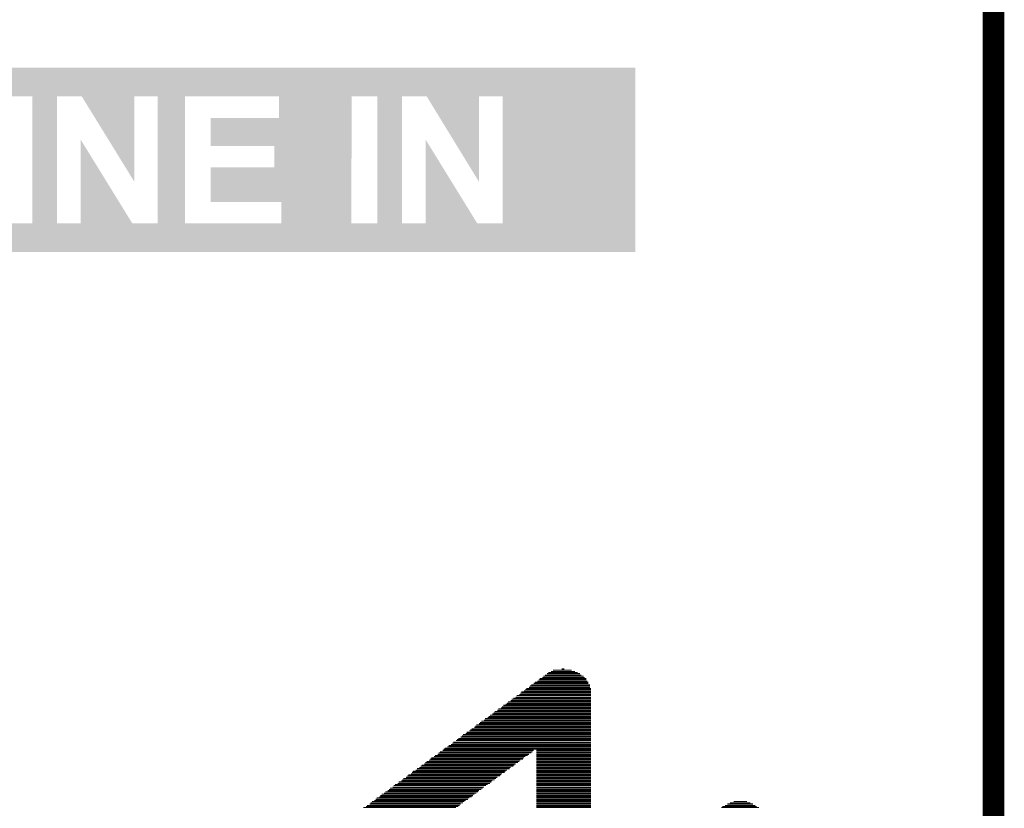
# Model space of a CAD drawing. Extents: x -1.3 to 24.2, y -3.9 to 54.6.
# Tile 42 of 44: x 17.3 to 24.2, y 31.7 to 37.2. Entities that reach past the tile are written whole.
import ezdxf

# ---------------------------------------------------------------- set-up
doc = ezdxf.new("R2010")
doc.units = 0
doc.layers.add('VOLUME_3_CLICK_V101_GKO', color=10, linetype='CONTINUOUS')
doc.layers.add('VOLUME_3_CLICK_V101_GTO', color=9, linetype='CONTINUOUS')

msp = doc.modelspace()

# ---------------------------------------------------------------- linework, layer by layer
at = {"layer": 'VOLUME_3_CLICK_V101_GKO', "const_width": 0.1524}
msp.add_lwpolyline([(24.13, -1.27), (24.13, 53.34)], dxfattribs=at)
at = {"layer": 'VOLUME_3_CLICK_V101_GTO', "const_width": 0.00762}
for points in [[(20.94738, 32.5755), (21.2471, 32.5755)], [(20.955, 32.58566), (21.23948, 32.58566)], [(20.96516, 32.59328), (21.2217, 32.59328)], [(20.9804, 32.60344), (21.21408, 32.60344)], [(20.99056, 32.61106), (21.1963, 32.61106)], [(21.00834, 32.61868), (21.17852, 32.61868)], [(21.02358, 32.62884), (21.15312, 32.62884)], [(21.08454, 32.63646), (21.10232, 32.63646)], [(20.8534, 32.50692), (21.28266, 32.50692)], [(20.86102, 32.51708), (21.28266, 32.51708)], [(20.86864, 32.5247), (21.28266, 32.5247)], [(20.88642, 32.53486), (21.2725, 32.53486)], [(20.89658, 32.54248), (21.2725, 32.54248)], [(20.91182, 32.5501), (21.26488, 32.5501)], [(20.92198, 32.56026), (21.25726, 32.56026)], [(20.9296, 32.56788), (21.25726, 32.56788)], [(20.75942, 32.43834), (21.29028, 32.43834)], [(20.76704, 32.4485), (21.29028, 32.4485)], [(20.78482, 32.45612), (21.29028, 32.45612)], [(20.79244, 32.46628), (21.29028, 32.46628)], [(20.80006, 32.4739), (21.29028, 32.4739)], [(20.81784, 32.48152), (21.29028, 32.48152)], [(20.828, 32.49168), (21.29028, 32.49168)], [(20.83562, 32.4993), (21.29028, 32.4993)], [(20.6629, 32.36976), (21.29028, 32.36976)], [(20.67306, 32.37992), (21.29028, 32.37992)], [(20.6883, 32.38754), (21.29028, 32.38754)], [(20.69846, 32.39516), (21.29028, 32.39516)], [(20.70608, 32.40532), (21.29028, 32.40532)], [(20.72386, 32.41294), (21.29028, 32.41294)], [(20.73148, 32.4231), (21.29028, 32.4231)], [(20.74164, 32.43072), (21.29028, 32.43072)], [(20.5613, 32.29356), (21.29028, 32.29356)], [(20.56892, 32.30118), (21.29028, 32.30118)], [(20.57908, 32.31134), (21.29028, 32.31134)], [(20.59432, 32.31896), (21.29028, 32.31896)], [(20.60448, 32.32658), (21.29028, 32.32658)], [(20.6121, 32.33674), (21.29028, 32.33674)], [(20.62988, 32.34436), (21.29028, 32.34436)], [(20.6375, 32.35452), (21.29028, 32.35452)], [(20.65528, 32.36214), (21.29028, 32.36214)], [(20.46732, 32.22498), (21.29028, 32.22498)], [(20.47494, 32.2326), (21.29028, 32.2326)], [(20.48256, 32.24276), (21.29028, 32.24276)], [(20.50034, 32.25038), (21.29028, 32.25038)], [(20.50796, 32.258), (21.29028, 32.258)], [(20.51812, 32.26816), (21.29028, 32.26816)], [(20.5359, 32.27578), (21.29028, 32.27578)], [(20.54352, 32.28594), (21.29028, 32.28594)], [(20.3708, 32.1564), (21.29028, 32.1564)], [(20.38096, 32.16402), (21.29028, 32.16402)], [(20.38858, 32.17418), (21.29028, 32.17418)], [(20.40636, 32.1818), (21.29028, 32.1818)], [(20.41398, 32.18942), (21.29028, 32.18942)], [(20.43176, 32.19958), (21.29028, 32.19958)], [(20.43938, 32.2072), (21.29028, 32.2072)], [(20.44954, 32.21482), (21.29028, 32.21482)], [(20.27682, 32.08782), (21.29028, 32.08782)], [(20.28698, 32.09544), (21.29028, 32.09544)], [(20.30222, 32.10306), (21.29028, 32.10306)], [(20.31238, 32.11322), (21.29028, 32.11322)], [(20.32, 32.12084), (21.29028, 32.12084)], [(20.33778, 32.131), (21.29028, 32.131)], [(20.3454, 32.13862), (21.29028, 32.13862)], [(20.35556, 32.14624), (21.29028, 32.14624)], [(20.18284, 32.01924), (20.828, 32.01924)], [(20.19046, 32.02686), (20.84324, 32.02686)], [(20.20824, 32.03448), (20.8534, 32.03448)], [(20.21586, 32.04464), (20.86864, 32.04464)], [(20.22602, 32.05226), (20.8788, 32.05226)], [(20.2438, 32.06242), (20.88642, 32.06242)], [(20.25142, 32.07004), (21.29028, 32.07004)], [(20.25904, 32.07766), (21.29028, 32.07766)], [(20.9042, 32.06242), (21.29028, 32.06242)], [(20.9042, 32.05226), (21.29028, 32.05226)], [(20.9042, 32.04464), (21.29028, 32.04464)], [(20.9042, 32.03448), (21.29028, 32.03448)], [(20.9042, 32.02686), (21.29028, 32.02686)], [(20.9042, 32.01924), (21.29028, 32.01924)], [(20.08886, 31.95066), (20.74164, 31.95066)], [(20.09648, 31.95828), (20.74926, 31.95828)], [(20.11426, 31.9659), (20.75942, 31.9659)], [(20.12188, 31.97606), (20.77466, 31.97606)], [(20.13204, 31.98368), (20.78482, 31.98368)], [(20.14728, 31.99384), (20.79244, 31.99384)], [(20.15744, 32.00146), (20.81022, 32.00146)], [(20.16506, 32.00908), (20.81784, 32.00908)], [(20.9042, 32.00908), (21.29028, 32.00908)], [(20.9042, 32.00146), (21.29028, 32.00146)], [(20.9042, 31.99384), (21.29028, 31.99384)], [(20.9042, 31.98368), (21.29028, 31.98368)], [(20.9042, 31.97606), (21.29028, 31.97606)], [(20.9042, 31.9659), (21.29028, 31.9659)], [(20.9042, 31.95828), (21.29028, 31.95828)], [(20.9042, 31.95066), (21.29028, 31.95066)], [(19.99488, 31.88208), (20.64766, 31.88208)], [(20.0025, 31.8897), (20.65528, 31.8897)], [(20.02028, 31.89732), (20.6629, 31.89732)], [(20.0279, 31.90748), (20.68068, 31.90748)], [(20.03552, 31.9151), (20.6883, 31.9151)], [(20.0533, 31.92272), (20.69846, 31.92272)], [(20.06346, 31.93288), (20.71624, 31.93288)], [(20.0787, 31.9405), (20.72386, 31.9405)], [(20.9042, 31.9405), (21.29028, 31.9405)], [(20.9042, 31.93288), (21.29028, 31.93288)], [(20.9042, 31.92272), (21.29028, 31.92272)], [(20.9042, 31.9151), (21.29028, 31.9151)], [(20.9042, 31.90748), (21.29028, 31.90748)], [(20.9042, 31.89732), (21.29028, 31.89732)], [(20.9042, 31.8897), (21.29028, 31.8897)], [(20.9042, 31.88208), (21.29028, 31.88208)], [(19.89836, 31.8135), (20.55114, 31.8135)], [(19.90852, 31.82112), (20.5613, 31.82112)], [(19.9263, 31.82874), (20.57908, 31.82874)], [(19.93392, 31.8389), (20.5867, 31.8389)], [(19.9517, 31.84652), (20.59432, 31.84652)], [(19.95932, 31.85414), (20.6121, 31.85414)], [(19.96694, 31.8643), (20.61972, 31.8643)], [(19.98472, 31.87192), (20.62988, 31.87192)], [(20.9042, 31.87192), (21.29028, 31.87192)], [(20.9042, 31.8643), (21.29028, 31.8643)], [(20.9042, 31.85414), (21.29028, 31.85414)], [(20.9042, 31.84652), (21.29028, 31.84652)], [(20.9042, 31.8389), (21.29028, 31.8389)], [(20.9042, 31.82874), (21.29028, 31.82874)], [(20.9042, 31.82112), (21.29028, 31.82112)], [(20.9042, 31.8135), (21.29028, 31.8135)], [(19.80438, 31.74238), (20.45716, 31.74238)], [(19.81454, 31.75254), (20.46732, 31.75254)], [(19.82978, 31.76016), (20.48256, 31.76016)], [(19.83994, 31.77032), (20.49272, 31.77032)], [(19.85518, 31.77794), (20.50034, 31.77794)], [(19.86534, 31.78556), (20.51812, 31.78556)], [(19.87296, 31.79572), (20.52574, 31.79572)], [(19.89074, 31.80334), (20.5359, 31.80334)], [(20.9042, 31.80334), (21.29028, 31.80334)], [(20.9042, 31.79572), (21.29028, 31.79572)], [(20.9042, 31.78556), (21.29028, 31.78556)], [(20.9042, 31.77794), (21.29028, 31.77794)], [(20.9042, 31.77032), (21.29028, 31.77032)], [(20.9042, 31.76016), (21.29028, 31.76016)], [(20.9042, 31.75254), (21.29028, 31.75254)], [(20.9042, 31.74238), (21.29028, 31.74238)], [(19.7104, 31.6738), (20.36318, 31.6738)], [(19.72818, 31.68396), (20.3708, 31.68396)], [(19.7358, 31.69158), (20.38858, 31.69158)], [(19.74596, 31.70174), (20.3962, 31.70174)], [(19.7612, 31.70936), (20.40636, 31.70936)], [(19.77136, 31.71698), (20.42414, 31.71698)], [(19.77898, 31.72714), (20.43176, 31.72714)], [(19.79676, 31.73476), (20.44954, 31.73476)], [(20.9042, 31.73476), (21.29028, 31.73476)], [(20.9042, 31.72714), (21.29028, 31.72714)], [(20.9042, 31.71698), (21.29028, 31.71698)], [(20.9042, 31.70936), (21.29028, 31.70936)], [(20.9042, 31.70174), (21.29028, 31.70174)], [(20.9042, 31.69158), (21.29028, 31.69158)], [(20.9042, 31.68396), (21.29028, 31.68396)], [(20.9042, 31.6738), (21.29028, 31.6738)], [(22.23516, 31.6738), (22.45106, 31.6738)], [(22.25294, 31.68396), (22.43328, 31.68396)], [(22.27072, 31.69158), (22.4155, 31.69158)], [(22.29612, 31.70174), (22.3901, 31.70174)], [(19.685, 31.65856), (20.33778, 31.65856)], [(19.70278, 31.66618), (20.35556, 31.66618)], [(20.9042, 31.66618), (21.29028, 31.66618)], [(20.9042, 31.65856), (21.29028, 31.65856)], [(22.20976, 31.65856), (22.47646, 31.65856)], [(22.21738, 31.66618), (22.45868, 31.66618)]]:
    msp.add_lwpolyline(points, dxfattribs=at)
at = {"layer": 'VOLUME_3_CLICK_V101_GTO'}
for points in [[(15.48132, 36.675058), (15.481324, 36.878234), (21.602694, 36.675058), (21.6027, 36.878234)], [(15.481324, 36.878234), (15.481326, 36.87826), (21.6027, 36.878234), (15.481326, 36.87826)], [(15.48132, 36.675056), (15.48132, 36.675058), (17.170422, 36.675056), (17.350716, 36.675058)], [(17.350714, 36.675056), (17.350716, 36.675058), (18.069582, 36.675056), (18.234636, 36.675058)], [(17.350714, 35.781002), (17.350714, 36.675056), (17.523464, 35.781002), (17.523482, 36.675056)], [(17.698724, 36.67505), (17.523482, 36.675056), (18.06958, 36.67505), (18.069582, 36.675056)], [(18.069552, 36.07317), (17.698724, 36.67505), (18.069552, 36.07317), (18.06958, 36.67505)], [(18.234638, 36.675056), (18.234636, 36.675058), (18.427722, 36.675056), (19.090616, 36.675058)], [(18.234638, 35.781002), (18.234638, 36.675056), (18.427704, 35.781002), (18.427722, 36.675056)], [(19.090618, 36.675056), (19.090616, 36.675058), (19.601202, 36.675056), (19.784036, 36.675058)], [(19.090618, 36.522664), (19.090618, 36.675056), (19.601198, 36.522664), (19.601202, 36.675056)], [(19.784034, 36.675056), (19.784036, 36.675058), (20.500362, 36.675056), (20.667956, 36.675058)], [(19.784034, 35.781002), (19.784034, 36.675056), (19.956784, 35.781002), (19.956802, 36.675056)], [(20.132044, 36.67505), (19.956802, 36.675056), (20.50036, 36.67505), (20.500362, 36.675056)], [(20.500332, 36.073172), (20.132044, 36.67505), (20.500332, 36.073172), (20.50036, 36.67505)], [(20.667958, 35.780984), (20.667956, 36.675058), (21.602678, 35.780984), (21.602694, 36.675058)], [(18.608044, 36.522638), (19.090618, 36.522664), (19.601198, 36.522638), (19.601198, 36.522664)], [(18.608062, 36.324544), (18.608044, 36.522638), (19.601194, 36.324544), (19.601198, 36.522638)], [(17.691074, 35.78099), (17.691108, 36.37017), (18.054316, 35.78099), (17.691108, 36.37017)], [(20.124394, 35.78099), (20.124428, 36.37017), (20.487636, 35.78099), (20.124428, 36.37017)], [(19.057616, 36.324518), (18.608062, 36.324544), (19.601194, 36.324518), (19.601194, 36.324544)], [(19.057598, 36.174684), (19.057616, 36.324518), (19.60119, 36.174684), (19.601194, 36.324518)], [(18.608044, 36.174658), (19.057598, 36.174684), (19.60119, 36.174658), (19.60119, 36.174684)], [(18.608062, 35.930844), (18.608044, 36.174658), (19.601186, 35.930844), (19.60119, 36.174658)], [(19.105876, 35.930818), (18.608062, 35.930844), (19.601186, 35.930818), (19.601186, 35.930844)], [(19.105854, 35.781002), (19.105876, 35.930818), (19.601184, 35.781002), (19.601186, 35.930818)], [(15.4813, 35.577806), (15.481304, 35.78098), (21.602674, 35.577806), (21.602678, 35.78098)], [(17.048454, 35.78098), (17.048454, 35.781002), (17.350714, 35.78098), (17.170404, 35.781002)], [(17.350714, 35.78098), (17.350714, 35.781002), (17.691074, 35.78098), (17.523464, 35.781002)], [(17.691074, 35.780984), (17.691074, 35.78099), (18.234638, 35.780984), (18.054316, 35.78099)], [(17.691074, 35.78098), (17.691074, 35.780984), (19.105854, 35.78098), (18.982554, 35.780984)], [(18.234638, 35.780984), (18.234638, 35.781002), (18.982554, 35.780984), (18.427704, 35.781002)], [(19.105854, 35.78098), (19.105854, 35.781002), (19.784034, 35.78098), (19.601184, 35.781002)], [(19.784034, 35.78098), (19.784034, 35.781002), (20.124394, 35.78098), (19.956784, 35.781002)], [(20.124394, 35.780984), (20.124394, 35.78099), (20.667958, 35.780984), (20.487636, 35.78099)], [(20.124394, 35.78098), (20.124394, 35.780984), (21.602678, 35.78098), (21.602678, 35.780984)], [(21.602674, 35.57778), (15.4813, 35.577806), (21.602674, 35.57778), (21.602674, 35.577806)]]:
    msp.add_solid(points, dxfattribs=at)

doc.saveas('drawing.dxf')
